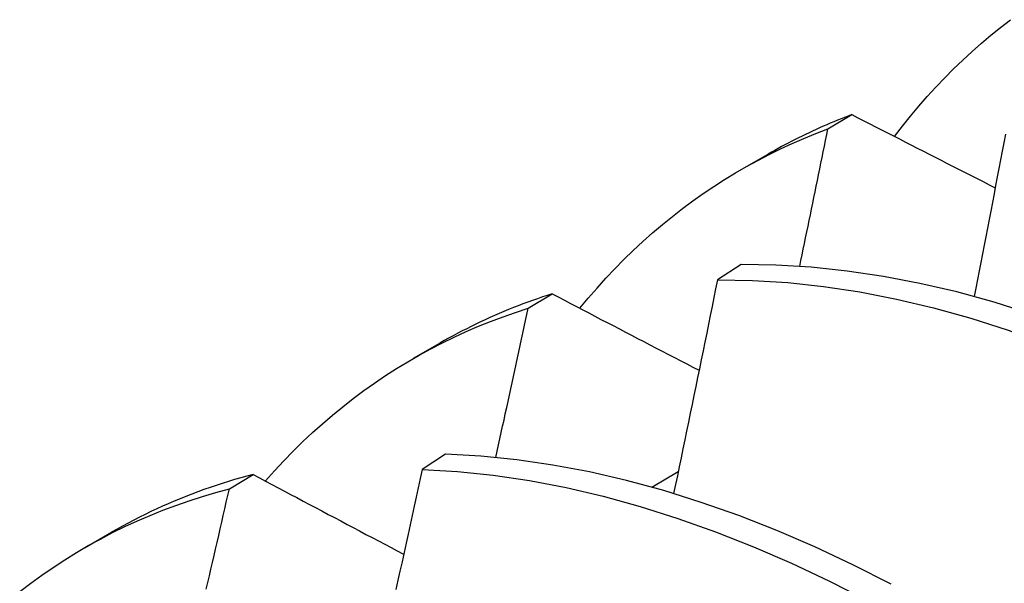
# Model space of a CAD drawing. Header units: inches. Extents: x 23 to 668, y 73 to 306.
# Tile 112 of 149: x 616.8656 to 616.97, y 260.9605 to 261.0203. Entities that reach past the tile are written whole.
import ezdxf

# ---------------------------------------------------------------- set-up
doc = ezdxf.new("R2010")
doc.units = ezdxf.units.IN
doc.header["$MEASUREMENT"] = 0
doc.layers.add('Visible Edges(ANSI)', color=7, linetype='Continuous', lineweight=25)

msp = doc.modelspace()

# ---------------------------------------------------------------- linework, layer by layer
at = {"layer": 'Visible Edges(ANSI)'}
for p, q in [((616.95129, 261.0087), (616.95384, 261.01022)), ((616.94217, 261.00443), (616.94495, 261.00603)), ((616.9421, 260.99432), (616.93959, 260.99272)), ((616.91953, 260.9897), (616.92207, 260.99123)), ((616.90737, 260.98439), (616.91015, 260.98599)), ((616.91077, 260.97424), (616.90827, 260.97262)), ((616.93262, 260.97073), (616.93544, 260.9724)), ((616.88784, 260.97055), (616.89037, 260.97208)), ((616.87257, 260.96435), (616.87535, 260.96595))]:
    msp.add_line(p, q, dxfattribs=at)
at = {"layer": 'Visible Edges(ANSI)', "flags": 128}
for points in [[(616.95836, 261.00791), (616.9592, 261.009), (616.96006, 261.01006), (616.96094, 261.01111), (616.96184, 261.01213), (616.96275, 261.01313), (616.96368, 261.01411), (616.96463, 261.01506), (616.9656, 261.01599), (616.96658, 261.0169), (616.96757, 261.01778), (616.96859, 261.01864), (616.96961, 261.01947), (616.97066, 261.02028)], [(616.95384, 261.01022), (616.95345, 261.01007), (616.95307, 261.00992), (616.95269, 261.00977), (616.9523, 261.00962), (616.95192, 261.00946), (616.95155, 261.0093), (616.95117, 261.00914), (616.95079, 261.00898), (616.95042, 261.00881), (616.95004, 261.00864), (616.94967, 261.00847), (616.9493, 261.0083), (616.94893, 261.00812), (616.94856, 261.00795), (616.94819, 261.00777), (616.94783, 261.00758), (616.94746, 261.0074), (616.9471, 261.00721), (616.94674, 261.00702), (616.94638, 261.00683), (616.94602, 261.00663), (616.94566, 261.00643), (616.94531, 261.00623), (616.94495, 261.00603)], [(616.95384, 261.01022), (616.95447, 261.00989), (616.9551, 261.00957), (616.95573, 261.00925), (616.95636, 261.00893), (616.95699, 261.0086), (616.95762, 261.00828), (616.95825, 261.00796), (616.95888, 261.00764), (616.95952, 261.00731), (616.96015, 261.00699), (616.96078, 261.00667), (616.96142, 261.00634), (616.96205, 261.00602), (616.96268, 261.0057), (616.96332, 261.00538), (616.96395, 261.00505), (616.96459, 261.00473), (616.96522, 261.00441), (616.96586, 261.00408), (616.96649, 261.00376), (616.96713, 261.00344), (616.96776, 261.00312), (616.9684, 261.00279), (616.96904, 261.00247)], [(616.925, 260.9897), (616.9259, 260.99078), (616.92682, 260.99184), (616.92775, 260.99287), (616.92871, 260.99388), (616.92968, 260.99487), (616.93067, 260.99583), (616.93168, 260.99677), (616.93271, 260.99768), (616.93375, 260.99856), (616.93481, 260.99942), (616.93588, 261.00026), (616.93698, 261.00107), (616.93808, 261.00185), (616.93921, 261.00261), (616.94035, 261.00334), (616.94151, 261.00404), (616.94268, 261.00472), (616.94386, 261.00537), (616.94507, 261.00599), (616.94628, 261.00659), (616.94751, 261.00716), (616.94876, 261.0077), (616.95002, 261.00822), (616.95129, 261.0087)], [(616.94831, 260.99413), (616.94844, 260.99474), (616.94857, 260.99535), (616.94869, 260.99596), (616.94882, 260.99657), (616.94894, 260.99717), (616.94907, 260.99778), (616.94919, 260.99839), (616.94932, 260.99899), (616.94944, 260.9996), (616.94957, 261.00021), (616.94969, 261.00082), (616.94982, 261.00142), (616.94994, 261.00203), (616.95006, 261.00264), (616.95019, 261.00324), (616.95031, 261.00385), (616.95044, 261.00446), (616.95056, 261.00506), (616.95068, 261.00567), (616.9508, 261.00628), (616.95093, 261.00688), (616.95105, 261.00749), (616.95117, 261.0081), (616.95129, 261.0087)], [(616.97012, 261.00814), (616.96994, 261.00723), (616.96977, 261.00633), (616.9696, 261.00543), (616.96943, 261.00452), (616.96926, 261.00362), (616.96908, 261.00271), (616.96891, 261.00181), (616.96874, 261.0009), (616.96856, 261), (616.96839, 260.99909), (616.96821, 260.99819), (616.96804, 260.99728), (616.96786, 260.99637), (616.96769, 260.99547), (616.96751, 260.99456), (616.96734, 260.99366), (616.96716, 260.99275), (616.96698, 260.99184), (616.96681, 260.99094)], [(617.02493, 260.95856), (617.02103, 260.96177), (617.01709, 260.96485), (617.01313, 260.9678), (617.00914, 260.9706), (617.00513, 260.97327), (617.0011, 260.97579), (616.99707, 260.97816), (616.99303, 260.98037), (616.98899, 260.98244), (616.98495, 260.98434), (616.98092, 260.98609), (616.9769, 260.98767), (616.9729, 260.98908), (616.96893, 260.99034), (616.96498, 260.99142), (616.96106, 260.99233), (616.95718, 260.99307), (616.95334, 260.99364), (616.94954, 260.99404), (616.94579, 260.99427), (616.9421, 260.99432)], [(616.93959, 260.99272), (616.9394, 260.99177), (616.93921, 260.99083), (616.93902, 260.98989), (616.93883, 260.98894), (616.93864, 260.988), (616.93845, 260.98706), (616.93826, 260.98611), (616.93807, 260.98517), (616.93787, 260.98423), (616.93768, 260.98328), (616.93749, 260.98234), (616.93729, 260.98139), (616.9371, 260.98045), (616.93691, 260.9795), (616.93671, 260.97856), (616.93652, 260.97762), (616.93632, 260.97667), (616.93613, 260.97573), (616.93593, 260.97478), (616.93573, 260.97383), (616.93554, 260.97289), (616.93534, 260.97194), (616.93514, 260.971), (616.93494, 260.97005)], [(616.93959, 260.99272), (616.94329, 260.99265), (616.94704, 260.99242), (616.95084, 260.992), (616.95468, 260.99142), (616.95857, 260.99067), (616.96249, 260.98974), (616.96644, 260.98864), (616.97042, 260.98738), (616.97442, 260.98595), (616.97844, 260.98436), (616.98247, 260.9826), (616.98651, 260.98068), (616.99055, 260.97861), (616.99459, 260.97638), (616.99862, 260.974), (617.00265, 260.97147), (617.00665, 260.96879), (617.01064, 260.96598), (617.0146, 260.96302), (617.01854, 260.95993)], [(616.92207, 260.99123), (616.92155, 260.99106), (616.92103, 260.99089), (616.92051, 260.99071), (616.91999, 260.99053), (616.91948, 260.99034), (616.91897, 260.99015), (616.91846, 260.98996), (616.91795, 260.98976), (616.91745, 260.98956), (616.91695, 260.98935), (616.91645, 260.98914), (616.91595, 260.98892), (616.91545, 260.9887), (616.91496, 260.98847), (616.91447, 260.98825), (616.91398, 260.98801), (616.91349, 260.98777), (616.91301, 260.98753), (616.91253, 260.98729), (616.91205, 260.98704), (616.91157, 260.98678), (616.91109, 260.98652), (616.91062, 260.98626), (616.91015, 260.98599)], [(616.92207, 260.99123), (616.92271, 260.99089), (616.92336, 260.99055), (616.92401, 260.99021), (616.92465, 260.98988), (616.9253, 260.98954), (616.92595, 260.9892), (616.92659, 260.98886), (616.92724, 260.98852), (616.92789, 260.98819), (616.92854, 260.98785), (616.92919, 260.98751), (616.92983, 260.98717), (616.93048, 260.98684), (616.93113, 260.9865), (616.93178, 260.98616), (616.93243, 260.98582), (616.93308, 260.98548), (616.93373, 260.98515), (616.93439, 260.98481), (616.93504, 260.98447), (616.93569, 260.98413), (616.93634, 260.98379), (616.93699, 260.98346), (616.93765, 260.98312)], [(616.89166, 260.9714), (616.89262, 260.97247), (616.8936, 260.97352), (616.8946, 260.97454), (616.89561, 260.97554), (616.89665, 260.97651), (616.8977, 260.97746), (616.89877, 260.97837), (616.89986, 260.97926), (616.90096, 260.98013), (616.90209, 260.98096), (616.90323, 260.98177), (616.90439, 260.98255), (616.90556, 260.9833), (616.90675, 260.98403), (616.90796, 260.98472), (616.90919, 260.98539), (616.91043, 260.98603), (616.91168, 260.98664), (616.91295, 260.98722), (616.91424, 260.98778), (616.91554, 260.9883), (616.91686, 260.9888), (616.91819, 260.98926), (616.91953, 260.9897)], [(616.91608, 260.97388), (616.91623, 260.97454), (616.91638, 260.9752), (616.91652, 260.97586), (616.91667, 260.97652), (616.91681, 260.97718), (616.91696, 260.97784), (616.9171, 260.9785), (616.91725, 260.97916), (616.91739, 260.97982), (616.91753, 260.98048), (616.91768, 260.98114), (616.91782, 260.98179), (616.91797, 260.98245), (616.91811, 260.98311), (616.91825, 260.98377), (616.9184, 260.98443), (616.91854, 260.98509), (616.91868, 260.98575), (616.91882, 260.98641), (616.91897, 260.98707), (616.91911, 260.98772), (616.91925, 260.98838), (616.91939, 260.98904), (616.91953, 260.9897)], [(616.95799, 260.96046), (616.95395, 260.96251), (616.94991, 260.96441), (616.94588, 260.96614), (616.94187, 260.96772), (616.93787, 260.96912), (616.93389, 260.97037), (616.92994, 260.97144), (616.92603, 260.97234), (616.92215, 260.97307), (616.91831, 260.97363), (616.91452, 260.97402), (616.91077, 260.97424)], [(616.90827, 260.97262), (616.90806, 260.97164), (616.90785, 260.97066), (616.90764, 260.96968), (616.90743, 260.9687), (616.90721, 260.96772), (616.907, 260.96674), (616.90679, 260.96576), (616.90658, 260.96478), (616.90636, 260.9638), (616.90615, 260.96282), (616.90593, 260.96184), (616.90572, 260.96086), (616.9055, 260.95987)], [(616.90827, 260.97262), (616.91202, 260.9724), (616.91581, 260.97199), (616.91966, 260.97142), (616.92354, 260.97068), (616.92746, 260.96976), (616.93141, 260.96867), (616.93538, 260.96742), (616.93938, 260.966), (616.9434, 260.96442), (616.94743, 260.96267), (616.95147, 260.96076), (616.95551, 260.9587)], [(616.89037, 260.97208), (616.88971, 260.97191), (616.88905, 260.97172), (616.88839, 260.97153), (616.88774, 260.97133), (616.88708, 260.97113), (616.88644, 260.97091), (616.88579, 260.9707), (616.88515, 260.97047), (616.88451, 260.97024), (616.88387, 260.97), (616.88324, 260.96975), (616.88261, 260.9695), (616.88199, 260.96924), (616.88137, 260.96898), (616.88075, 260.9687), (616.88014, 260.96843), (616.87953, 260.96814), (616.87892, 260.96785), (616.87832, 260.96755), (616.87772, 260.96724), (616.87712, 260.96693), (616.87653, 260.96661), (616.87594, 260.96628), (616.87535, 260.96595)], [(616.89037, 260.97208), (616.89103, 260.97173), (616.89169, 260.97138), (616.89236, 260.97103), (616.89302, 260.97067), (616.89368, 260.97032), (616.89434, 260.96997), (616.895, 260.96962), (616.89567, 260.96926), (616.89633, 260.96891), (616.89699, 260.96856), (616.89766, 260.96821), (616.89832, 260.96785), (616.89899, 260.9675), (616.89965, 260.96715), (616.90032, 260.96679), (616.90098, 260.96644), (616.90165, 260.96609), (616.90231, 260.96573), (616.90298, 260.96538), (616.90365, 260.96503), (616.90432, 260.96468), (616.90498, 260.96432), (616.90565, 260.96397), (616.90632, 260.96362)], [(616.86561, 260.95966), (616.86678, 260.96055), (616.86796, 260.96141), (616.86917, 260.96223), (616.87039, 260.96303), (616.87163, 260.9638), (616.87289, 260.96453), (616.87417, 260.96523), (616.87546, 260.96591), (616.87677, 260.96655), (616.8781, 260.96716), (616.87944, 260.96774), (616.8808, 260.96829), (616.88218, 260.9688), (616.88357, 260.96929), (616.88498, 260.96974), (616.8864, 260.97016), (616.88784, 260.97055)], [(616.88539, 260.95992), (616.88556, 260.96063), (616.88572, 260.96134), (616.88589, 260.96205), (616.88605, 260.96276), (616.88622, 260.96347), (616.88638, 260.96417), (616.88654, 260.96488), (616.88671, 260.96559), (616.88687, 260.9663), (616.88703, 260.96701), (616.88719, 260.96771), (616.88736, 260.96842), (616.88752, 260.96913), (616.88768, 260.96984), (616.88784, 260.97055)]]:
    msp.add_lwpolyline(points, dxfattribs=at)

doc.saveas('drawing.dxf')
